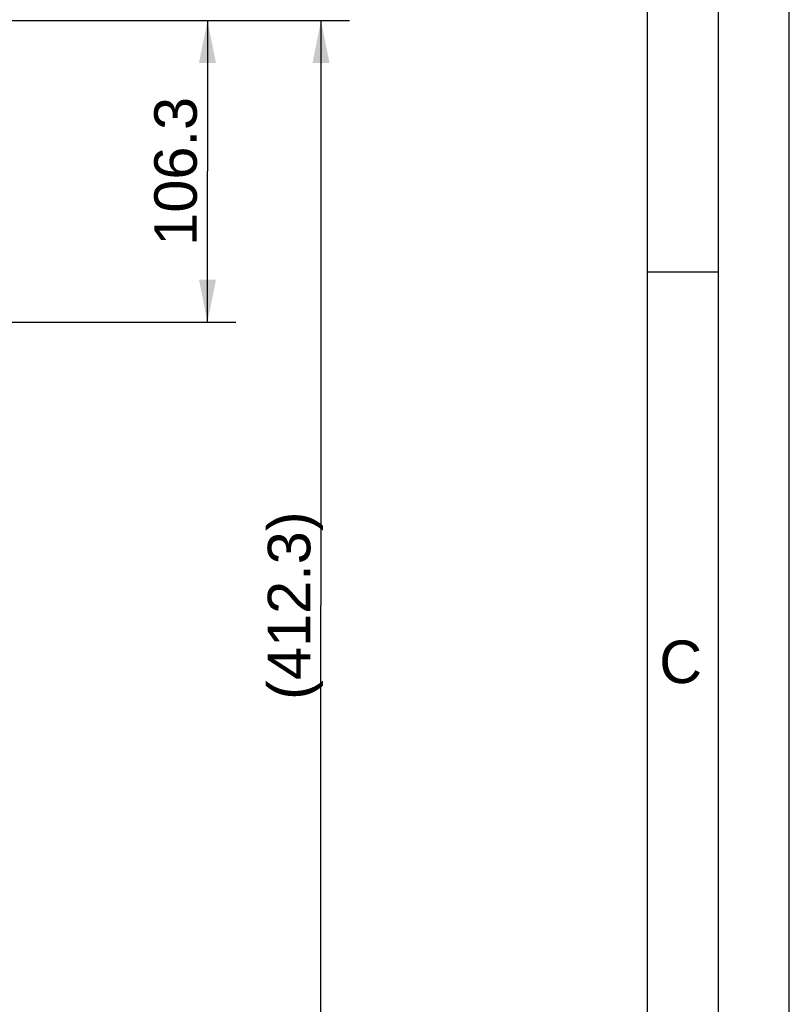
# Model space of a CAD drawing. Header units: millimetres. Extents: x 0 to 420, y 0 to 297.
# Tile 64 of 65: x 366 to 420, y 166 to 236. Entities that reach past the tile are written whole.
import ezdxf

# ---------------------------------------------------------------- set-up
doc = ezdxf.new("R2010")
doc.units = ezdxf.units.MM
doc.header["$LTSCALE"] = 23.1
doc.layers.get('0').update_dxf_attribs({"linetype": 'CONTINUOUS'})
doc.layers.add('DIMENSION', color=7, linetype='CONTINUOUS')
doc.styles.get("Standard").update_dxf_attribs({"font": 'arial.ttf'})
doc.styles.add('TEXTSTYLE_2', font='arial.ttf')
doc.dimstyles.new('DIMSTYLE_14', dxfattribs={"dimtxt": 3, "dimasz": 3, "dimexe": 0.18, "dimexo": 0.0625, "dimgap": 0.09, "dimtad": 1, "dimdec": 1, "dimlfac": 5, "dimdsep": 46, "dimtxsty": 'STANDARD', "dimblk": '_FILLED', "dimblk1": '_FILLED', "dimblk2": '_FILLED', "dimcen": 0.09, "dimadec": 0, "dimazin": 0, "dimtp": 0.8, "dimtm": 0.8, "dimtfac": 1, "dimtdec": 1, "dimtofl": 0, "dimtmove": 0, "dimatfit": 3, "dimldrblk": '_FILLED', "dimfxl": 1, "dimtolj": 1, "dimarcsym": 0})
doc.dimstyles.new('DIMSTYLE_6', dxfattribs={"dimtxt": 3, "dimasz": 3, "dimexe": 0.18, "dimexo": 0.0625, "dimgap": 0.09, "dimtad": 1, "dimdec": 1, "dimlfac": 5, "dimdsep": 46, "dimtxsty": 'STANDARD', "dimblk": '_FILLED', "dimblk1": '_FILLED', "dimblk2": '_FILLED', "dimcen": 0.09, "dimadec": 0, "dimazin": 0, "dimtp": 0.3, "dimtm": 0.3, "dimtfac": 1, "dimtdec": 1, "dimtofl": 0, "dimtmove": 0, "dimatfit": 3, "dimldrblk": '_FILLED', "dimfxl": 1, "dimtolj": 1, "dimarcsym": 0})

# ---------------------------------------------------------------- blocks, each defined once
blk = doc.blocks.new('_FILLED')
at = {"color": 0, "linetype": 'BYBLOCK'}
blk.add_solid([(0, 0), (-1, 0.2), (-1, -0.2)], dxfattribs=at)
blk = doc.blocks.new('*D24')
at = {"layer": 'DIMENSION', "color": 2, "linetype": 'CONTINUOUS'}
for p, q in [((340.37, 235.457), (389, 235.457)), ((387, 235.457), (387, 194.228)), ((387, 152.998), (387, 194.228)), ((369.98, 152.998), (389, 152.998))]:
    blk.add_line(p, q, dxfattribs=at)
at = {"layer": 'DIMENSION', "color": 2, "linetype": 'CONTINUOUS', "xscale": 3, "yscale": 3, "zscale": 3}
for p, rotation in [((387, 235.457), 90), ((387, 152.998), 270)]:
    blk.add_blockref('_FILLED', p, dxfattribs=dict(at, rotation=rotation))
at = {"layer": 'DIMENSION', "color": 2, "linetype": 'CONTINUOUS', "insert": (383.25, 194.228), "char_height": 3, "width": 13.27138, "attachment_point": 2, "rotation": 90, "line_spacing_factor": 0.9}
blk.add_mtext('(412.3)', dxfattribs=at)
blk = doc.blocks.new('*D25')
at = {"layer": 'DIMENSION', "color": 2, "linetype": 'CONTINUOUS'}
for p, q in [((340.37, 235.457), (381, 235.457)), ((379, 235.457), (379, 224.828)), ((379, 214.198), (379, 224.828)), ((352.38, 214.198), (381, 214.198))]:
    blk.add_line(p, q, dxfattribs=at)
at = {"layer": 'DIMENSION', "color": 2, "linetype": 'CONTINUOUS', "xscale": 3, "yscale": 3, "zscale": 3}
for p, rotation in [((379, 235.457), 90), ((379, 214.198), 270)]:
    blk.add_blockref('_FILLED', p, dxfattribs=dict(at, rotation=rotation))
at = {"layer": 'DIMENSION', "color": 2, "linetype": 'CONTINUOUS', "insert": (375.25, 224.828), "char_height": 3, "width": 10.48327, "attachment_point": 2, "rotation": 90, "line_spacing_factor": 0.9}
blk.add_mtext('106.3', dxfattribs=at)

msp = doc.modelspace()

# ---------------------------------------------------------------- linework, layer by layer
at = {"color": 2, "linetype": 'CONTINUOUS'}
for p, q in [((420, 0), (420, 297)), ((415, 5), (415, 292)), ((410, 217.75), (415, 217.75))]:
    msp.add_line(p, q, dxfattribs=at)
at = {"color": 7, "linetype": 'CONTINUOUS'}
msp.add_line((410, 10), (410, 287), dxfattribs=at)

# ---------------------------------------------------------------- texts
at = {"color": 2, "linetype": 'CONTINUOUS', "insert": (410.82943, 191.77353), "char_height": 3, "width": 3.0223048, "attachment_point": 1, "line_spacing_factor": 0.9, "style": 'TEXTSTYLE_2'}
msp.add_mtext('C', dxfattribs=at)

# ---------------------------------------------------------------- dimensions: what is measured, and where the dimension line sits
at = {"layer": 'DIMENSION', "color": 2, "linetype": 'CONTINUOUS'}
dim = msp.add_linear_dim(base=(387, 152.99823), p1=(340.37022, 235.45731), p2=(369.98, 152.99823), angle=270, text='(<>)', dimstyle='DIMSTYLE_14', dxfattribs=at)
dim.commit()
dim.dimension.update_dxf_attribs({"geometry": '*D24', "text_midpoint": (386.08048, 192.27023), "dimtype": 160})
dim = msp.add_linear_dim(base=(379, 214.19823), p1=(340.37022, 235.45731), p2=(352.38, 214.19823), angle=270, dimstyle='DIMSTYLE_6', dxfattribs=at)
dim.commit()
dim.dimension.update_dxf_attribs({"geometry": '*D25', "text_midpoint": (379.09864, 220.14177), "dimtype": 160})

doc.saveas('drawing.dxf')
